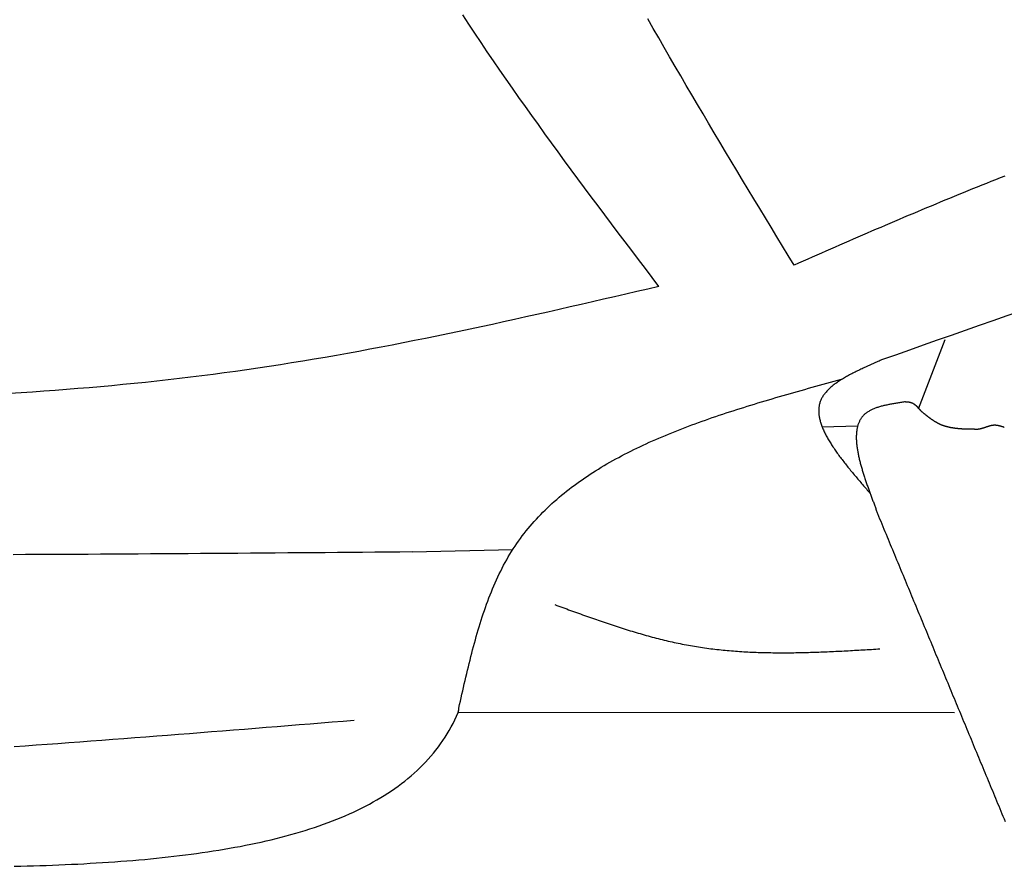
# Model space of a CAD drawing. Extents: x 715 to 7297, y -133 to 6110.
# Tile 21 of 93: x 2255 to 2666, y 3500 to 3853. Entities that reach past the tile are written whole.
import ezdxf

# ---------------------------------------------------------------- set-up
doc = ezdxf.new("R2010")
doc.units = 0
doc.layers.add('CAR', color=10, linetype='CONTINUOUS')

msp = doc.modelspace()

# ---------------------------------------------------------------- linework, layer by layer
at = {"layer": 'CAR'}
for p, q in [((2630.5287, 3690.746), (2641.5711, 3719.6535)), ((2605.0166, 3683.5171), (2590.2347, 3683.1009)), ((2418.9435, 3631.0788), (2461.0046, 3632.0504)), ((2645.5357, 3563.7281), (2438.0974, 3563.8871))]:
    msp.add_line(p, q, dxfattribs=at)
for points in [[(2522.01, 3741.86, 0), (2519.18, 3745.6, 0), (2516.34, 3749.34, 0), (2513.5, 3753.08, 0), (2510.67, 3756.82, 0), (2507.84, 3760.57, 0), (2505.01, 3764.31, 0), (2502.18, 3768.06, 0), (2499.36, 3771.81, 0), (2496.55, 3775.56, 0), (2493.74, 3779.31, 0), (2490.94, 3783.07, 0), (2488.15, 3786.83, 0), (2485.37, 3790.59, 0), (2482.59, 3794.36, 0), (2479.83, 3798.13, 0), (2477.08, 3801.9, 0), (2474.33, 3805.68, 0), (2471.6, 3809.46, 0), (2468.89, 3813.25, 0), (2466.18, 3817.05, 0), (2463.49, 3820.85, 0), (2460.82, 3824.65, 0), (2458.16, 3828.46, 0), (2455.51, 3832.28, 0), (2452.89, 3836.11, 0), (2450.28, 3839.94, 0), (2447.69, 3843.78, 0), (2445.12, 3847.63, 0), (2442.57, 3851.48, 0), (2440.04, 3855.34, 0)], [(2578.44, 3750.82, 0), (2576.05, 3754.76, 0), (2573.66, 3758.7, 0), (2571.26, 3762.64, 0), (2568.87, 3766.58, 0), (2566.48, 3770.53, 0), (2564.1, 3774.47, 0), (2561.71, 3778.41, 0), (2559.33, 3782.36, 0), (2556.95, 3786.31, 0), (2554.58, 3790.25, 0), (2552.2, 3794.2, 0), (2549.84, 3798.15, 0), (2547.47, 3802.1, 0), (2545.12, 3806.05, 0), (2542.76, 3810.01, 0), (2540.42, 3813.96, 0), (2538.08, 3817.92, 0), (2535.74, 3821.88, 0), (2533.41, 3825.84, 0), (2531.09, 3829.81, 0), (2528.78, 3833.77, 0), (2526.48, 3837.74, 0), (2524.18, 3841.71, 0), (2521.9, 3845.69, 0), (2519.62, 3849.66, 0), (2517.35, 3853.64, 0)], [(2666.54, 3787.95, 0), (2664.61, 3787.19, 0), (2662.67, 3786.43, 0), (2660.75, 3785.67, 0), (2658.82, 3784.9, 0), (2656.89, 3784.13, 0), (2654.96, 3783.36, 0), (2653.04, 3782.58, 0), (2651.11, 3781.8, 0), (2649.19, 3781.02, 0), (2647.26, 3780.23, 0), (2645.34, 3779.45, 0), (2643.42, 3778.66, 0), (2641.5, 3777.86, 0), (2639.58, 3777.07, 0), (2637.66, 3776.27, 0), (2635.75, 3775.47, 0), (2633.83, 3774.67, 0), (2631.91, 3773.87, 0), (2630, 3773.06, 0), (2628.08, 3772.26, 0), (2626.17, 3771.45, 0), (2624.25, 3770.64, 0), (2622.34, 3769.82, 0), (2620.43, 3769.01, 0), (2618.51, 3768.19, 0), (2616.6, 3767.38, 0), (2614.69, 3766.56, 0), (2612.78, 3765.74, 0), (2610.87, 3764.91, 0), (2608.96, 3764.09, 0), (2607.05, 3763.27, 0), (2605.14, 3762.44, 0), (2603.23, 3761.62, 0), (2601.33, 3760.79, 0), (2599.42, 3759.96, 0), (2597.51, 3759.13, 0), (2595.6, 3758.3, 0), (2593.7, 3757.47, 0), (2591.79, 3756.64, 0), (2589.88, 3755.81, 0), (2587.97, 3754.98, 0), (2586.07, 3754.15, 0), (2584.16, 3753.31, 0), (2582.26, 3752.48, 0), (2580.35, 3751.65, 0), (2578.44, 3750.82, 0)], [(2522.01, 3741.86, 0), (2517.38, 3740.78, 0), (2512.74, 3739.71, 0), (2508.1, 3738.63, 0), (2503.46, 3737.56, 0), (2498.82, 3736.49, 0), (2494.18, 3735.42, 0), (2489.54, 3734.36, 0), (2484.9, 3733.3, 0), (2480.26, 3732.24, 0), (2475.62, 3731.19, 0), (2470.98, 3730.15, 0), (2466.34, 3729.11, 0), (2461.69, 3728.08, 0), (2457.05, 3727.06, 0), (2452.4, 3726.04, 0), (2447.75, 3725.04, 0), (2443.11, 3724.04, 0), (2438.46, 3723.06, 0), (2433.8, 3722.08, 0), (2429.15, 3721.12, 0), (2424.5, 3720.17, 0), (2419.84, 3719.23, 0), (2415.18, 3718.3, 0), (2410.53, 3717.39, 0), (2405.86, 3716.49, 0), (2401.2, 3715.61, 0), (2396.54, 3714.74, 0), (2391.87, 3713.89, 0), (2387.2, 3713.06, 0), (2382.53, 3712.24, 0), (2377.86, 3711.44, 0), (2373.18, 3710.66, 0), (2368.5, 3709.9, 0), (2363.82, 3709.15, 0), (2359.14, 3708.43, 0), (2354.45, 3707.73, 0), (2349.76, 3707.05, 0), (2345.07, 3706.39, 0), (2340.38, 3705.75, 0), (2335.68, 3705.13, 0), (2330.98, 3704.53, 0), (2326.28, 3703.94, 0), (2321.58, 3703.38, 0), (2316.87, 3702.84, 0), (2312.16, 3702.31, 0), (2307.45, 3701.81, 0), (2302.74, 3701.32, 0), (2298.03, 3700.86, 0), (2293.31, 3700.41, 0), (2288.59, 3699.98, 0), (2283.87, 3699.56, 0), (2279.15, 3699.17, 0), (2274.42, 3698.79, 0), (2269.7, 3698.44, 0), (2264.97, 3698.1, 0), (2260.24, 3697.77, 0), (2255.51, 3697.47, 0), (2250.77, 3697.18, 0)], [(2615.02, 3711.17, 0), (2614.5, 3710.94, 0), (2613.99, 3710.71, 0), (2613.47, 3710.49, 0), (2612.96, 3710.26, 0), (2612.44, 3710.04, 0), (2611.93, 3709.81, 0), (2611.42, 3709.58, 0), (2610.91, 3709.35, 0), (2610.4, 3709.13, 0), (2609.89, 3708.9, 0), (2609.39, 3708.67, 0), (2608.88, 3708.44, 0), (2608.38, 3708.21, 0), (2607.88, 3707.98, 0), (2607.39, 3707.75, 0), (2606.89, 3707.52, 0), (2606.4, 3707.29, 0), (2605.91, 3707.06, 0), (2605.43, 3706.82, 0), (2604.95, 3706.59, 0), (2604.47, 3706.35, 0), (2604, 3706.12, 0), (2603.53, 3705.88, 0), (2603.06, 3705.64, 0), (2602.6, 3705.4, 0), (2602.14, 3705.16, 0), (2601.69, 3704.92, 0), (2601.24, 3704.68, 0), (2600.8, 3704.43, 0), (2600.36, 3704.19, 0), (2599.92, 3703.94, 0), (2599.5, 3703.69, 0), (2599.08, 3703.44, 0), (2598.66, 3703.19, 0), (2598.25, 3702.94, 0), (2597.85, 3702.68, 0), (2597.45, 3702.42, 0), (2597.06, 3702.17, 0), (2596.68, 3701.91, 0), (2596.3, 3701.65, 0), (2595.93, 3701.38, 0), (2595.57, 3701.12, 0), (2595.21, 3700.85, 0), (2594.87, 3700.58, 0), (2594.53, 3700.31, 0), (2594.19, 3700.04, 0), (2593.87, 3699.76, 0), (2593.56, 3699.48, 0), (2593.25, 3699.2, 0), (2592.95, 3698.92, 0), (2592.66, 3698.64, 0), (2592.38, 3698.35, 0), (2592.11, 3698.06, 0), (2591.85, 3697.77, 0), (2591.6, 3697.48, 0), (2591.36, 3697.18, 0), (2591.13, 3696.88, 0), (2590.91, 3696.58, 0), (2590.69, 3696.28, 0), (2590.49, 3695.97, 0), (2590.3, 3695.66, 0), (2590.12, 3695.35, 0), (2589.96, 3695.04, 0), (2589.8, 3694.72, 0), (2589.65, 3694.4, 0), (2589.52, 3694.07, 0), (2589.4, 3693.75, 0), (2589.28, 3693.42, 0), (2589.18, 3693.08, 0), (2589.09, 3692.75, 0), (2589.01, 3692.41, 0), (2588.95, 3692.07, 0), (2588.89, 3691.73, 0), (2588.84, 3691.38, 0), (2588.81, 3691.03, 0), (2588.78, 3690.68, 0), (2588.76, 3690.33, 0), (2588.76, 3689.97, 0), (2588.76, 3689.61, 0), (2588.77, 3689.25, 0), (2588.8, 3688.88, 0), (2588.83, 3688.52, 0), (2588.87, 3688.15, 0), (2588.92, 3687.78, 0), (2588.98, 3687.4, 0), (2589.05, 3687.03, 0), (2589.13, 3686.65, 0), (2589.22, 3686.27, 0), (2589.31, 3685.89, 0), (2589.42, 3685.5, 0), (2589.53, 3685.11, 0), (2589.65, 3684.72, 0), (2589.78, 3684.33, 0), (2589.92, 3683.94, 0), (2590.06, 3683.54, 0), (2590.22, 3683.15, 0), (2590.38, 3682.75, 0), (2590.55, 3682.34, 0), (2590.72, 3681.94, 0), (2590.91, 3681.54, 0), (2591.1, 3681.13, 0), (2591.29, 3680.72, 0), (2591.5, 3680.31, 0), (2591.71, 3679.9, 0), (2591.93, 3679.48, 0), (2592.15, 3679.07, 0), (2592.38, 3678.65, 0), (2592.62, 3678.23, 0), (2592.86, 3677.81, 0), (2593.11, 3677.39, 0), (2593.37, 3676.96, 0), (2593.63, 3676.54, 0), (2593.9, 3676.11, 0), (2594.17, 3675.68, 0), (2594.45, 3675.25, 0), (2594.73, 3674.82, 0), (2595.02, 3674.39, 0), (2595.31, 3673.95, 0), (2595.61, 3673.52, 0), (2595.92, 3673.08, 0), (2596.23, 3672.64, 0), (2596.54, 3672.21, 0), (2596.86, 3671.77, 0), (2597.18, 3671.32, 0), (2597.5, 3670.88, 0), (2597.84, 3670.44, 0), (2598.17, 3669.99, 0), (2598.51, 3669.55, 0), (2598.85, 3669.1, 0), (2599.2, 3668.66, 0), (2599.55, 3668.21, 0), (2599.9, 3667.76, 0), (2600.26, 3667.31, 0), (2600.62, 3666.86, 0), (2600.98, 3666.41, 0), (2601.34, 3665.95, 0), (2601.71, 3665.5, 0), (2602.08, 3665.05, 0), (2602.46, 3664.59, 0), (2602.83, 3664.14, 0), (2603.21, 3663.68, 0), (2603.59, 3663.23, 0), (2603.97, 3662.77, 0), (2604.36, 3662.31, 0), (2604.74, 3661.86, 0), (2605.13, 3661.4, 0), (2605.52, 3660.94, 0), (2605.91, 3660.48, 0), (2606.3, 3660.02, 0), (2606.7, 3659.56, 0), (2607.09, 3659.1, 0), (2607.49, 3658.64, 0), (2607.89, 3658.18, 0), (2608.28, 3657.72, 0), (2608.68, 3657.26, 0), (2609.08, 3656.8, 0), (2609.48, 3656.34, 0), (2609.88, 3655.88, 0), (2610.28, 3655.42, 0)], [(2438.38, 3565.75, 0), (2438.71, 3567.2, 0), (2439.03, 3568.64, 0), (2439.36, 3570.08, 0), (2439.68, 3571.52, 0), (2440.01, 3572.96, 0), (2440.34, 3574.39, 0), (2440.67, 3575.83, 0), (2441, 3577.26, 0), (2441.34, 3578.7, 0), (2441.67, 3580.13, 0), (2442.01, 3581.55, 0), (2442.36, 3582.98, 0), (2442.71, 3584.4, 0), (2443.06, 3585.82, 0), (2443.42, 3587.23, 0), (2443.78, 3588.64, 0), (2444.15, 3590.04, 0), (2444.52, 3591.44, 0), (2444.89, 3592.84, 0), (2445.28, 3594.23, 0), (2445.67, 3595.62, 0), (2446.07, 3597, 0), (2446.47, 3598.37, 0), (2446.88, 3599.74, 0), (2447.3, 3601.1, 0), (2447.72, 3602.45, 0), (2448.16, 3603.8, 0), (2448.6, 3605.14, 0), (2449.05, 3606.47, 0), (2449.51, 3607.8, 0), (2449.99, 3609.12, 0), (2450.47, 3610.43, 0), (2450.96, 3611.73, 0), (2451.46, 3613.02, 0), (2451.97, 3614.3, 0), (2452.49, 3615.57, 0), (2453.02, 3616.84, 0), (2453.57, 3618.09, 0), (2454.13, 3619.33, 0), (2454.7, 3620.57, 0), (2455.28, 3621.79, 0), (2455.88, 3623, 0), (2456.48, 3624.2, 0), (2457.11, 3625.39, 0), (2457.74, 3626.57, 0), (2458.39, 3627.73, 0), (2459.06, 3628.88, 0), (2459.74, 3630.02, 0), (2460.43, 3631.15, 0), (2461.14, 3632.26, 0), (2461.87, 3633.37, 0), (2462.61, 3634.46, 0), (2463.36, 3635.53, 0), (2464.13, 3636.6, 0), (2464.91, 3637.65, 0), (2465.71, 3638.69, 0), (2466.52, 3639.72, 0), (2467.35, 3640.74, 0), (2468.18, 3641.74, 0), (2469.04, 3642.73, 0), (2469.9, 3643.72, 0), (2470.78, 3644.69, 0), (2471.67, 3645.65, 0), (2472.58, 3646.6, 0), (2473.5, 3647.53, 0), (2474.43, 3648.46, 0), (2475.37, 3649.38, 0), (2476.33, 3650.28, 0), (2477.3, 3651.18, 0), (2478.28, 3652.06, 0), (2479.28, 3652.93, 0), (2480.28, 3653.8, 0), (2481.3, 3654.65, 0), (2482.33, 3655.49, 0), (2483.37, 3656.33, 0), (2484.42, 3657.15, 0), (2485.48, 3657.97, 0), (2486.56, 3658.77, 0), (2487.64, 3659.57, 0), (2488.74, 3660.35, 0), (2489.85, 3661.13, 0), (2490.97, 3661.9, 0), (2492.1, 3662.66, 0), (2493.23, 3663.41, 0), (2494.38, 3664.15, 0), (2495.54, 3664.89, 0), (2496.71, 3665.61, 0), (2497.89, 3666.33, 0), (2499.08, 3667.04, 0), (2500.28, 3667.74, 0), (2501.49, 3668.43, 0), (2502.7, 3669.11, 0), (2503.93, 3669.79, 0), (2505.17, 3670.46, 0), (2506.41, 3671.12, 0), (2507.66, 3671.78, 0), (2508.92, 3672.42, 0), (2510.19, 3673.06, 0), (2511.47, 3673.7, 0), (2512.76, 3674.32, 0), (2514.05, 3674.94, 0), (2515.36, 3675.55, 0), (2516.67, 3676.16, 0), (2517.98, 3676.76, 0), (2519.31, 3677.35, 0), (2520.64, 3677.94, 0), (2521.98, 3678.52, 0), (2523.33, 3679.09, 0), (2524.68, 3679.66, 0), (2526.04, 3680.22, 0), (2527.41, 3680.78, 0), (2528.78, 3681.33, 0), (2530.16, 3681.88, 0), (2531.55, 3682.42, 0), (2532.94, 3682.95, 0), (2534.34, 3683.48, 0), (2535.75, 3684.01, 0), (2537.16, 3684.53, 0), (2538.57, 3685.05, 0), (2540, 3685.56, 0), (2541.42, 3686.06, 0), (2542.86, 3686.57, 0), (2544.29, 3687.06, 0), (2545.73, 3687.56, 0), (2547.18, 3688.05, 0), (2548.63, 3688.53, 0), (2550.09, 3689.02, 0), (2551.55, 3689.5, 0), (2553.01, 3689.97, 0), (2554.48, 3690.44, 0), (2555.95, 3690.91, 0), (2557.43, 3691.37, 0), (2558.91, 3691.84, 0), (2560.39, 3692.29, 0), (2561.88, 3692.75, 0), (2563.37, 3693.2, 0), (2564.87, 3693.65, 0), (2566.36, 3694.1, 0), (2567.86, 3694.55, 0), (2569.36, 3694.99, 0), (2570.87, 3695.43, 0), (2572.38, 3695.87, 0), (2573.88, 3696.31, 0), (2575.4, 3696.74, 0), (2576.91, 3697.17, 0), (2578.43, 3697.61, 0), (2579.94, 3698.04, 0), (2581.46, 3698.46, 0), (2582.98, 3698.89, 0), (2584.5, 3699.32, 0), (2586.03, 3699.74, 0), (2587.55, 3700.17, 0), (2589.08, 3700.59, 0), (2590.6, 3701.01, 0), (2592.13, 3701.44, 0), (2593.66, 3701.86, 0), (2595.18, 3702.28, 0), (2596.71, 3702.7, 0), (2598.24, 3703.12, 0)], [(2624.65, 3693.62, 0), (2624.23, 3693.55, 0), (2623.81, 3693.49, 0), (2623.38, 3693.42, 0), (2622.96, 3693.36, 0), (2622.54, 3693.29, 0), (2622.12, 3693.23, 0), (2621.7, 3693.16, 0), (2621.28, 3693.09, 0), (2620.87, 3693.03, 0), (2620.45, 3692.96, 0), (2620.04, 3692.89, 0), (2619.63, 3692.81, 0), (2619.22, 3692.74, 0), (2618.81, 3692.66, 0), (2618.41, 3692.59, 0), (2618, 3692.51, 0), (2617.61, 3692.43, 0), (2617.21, 3692.34, 0), (2616.82, 3692.26, 0), (2616.43, 3692.17, 0), (2616.04, 3692.08, 0), (2615.66, 3691.98, 0), (2615.28, 3691.89, 0), (2614.91, 3691.79, 0), (2614.54, 3691.68, 0), (2614.18, 3691.58, 0), (2613.81, 3691.47, 0), (2613.46, 3691.36, 0), (2613.11, 3691.24, 0), (2612.76, 3691.12, 0), (2612.42, 3691, 0), (2612.09, 3690.87, 0), (2611.76, 3690.74, 0), (2611.44, 3690.6, 0), (2611.12, 3690.46, 0), (2610.81, 3690.32, 0), (2610.51, 3690.17, 0), (2610.21, 3690.01, 0), (2609.92, 3689.85, 0), (2609.64, 3689.69, 0), (2609.36, 3689.52, 0), (2609.09, 3689.34, 0), (2608.83, 3689.16, 0), (2608.58, 3688.98, 0), (2608.33, 3688.78, 0), (2608.09, 3688.59, 0), (2607.86, 3688.38, 0), (2607.64, 3688.17, 0), (2607.43, 3687.96, 0), (2607.22, 3687.74, 0), (2607.03, 3687.51, 0), (2606.84, 3687.28, 0), (2606.66, 3687.04, 0), (2606.49, 3686.79, 0), (2606.32, 3686.54, 0), (2606.16, 3686.29, 0), (2606.01, 3686.03, 0), (2605.87, 3685.76, 0), (2605.74, 3685.49, 0), (2605.61, 3685.21, 0), (2605.49, 3684.93, 0), (2605.38, 3684.65, 0), (2605.27, 3684.36, 0), (2605.18, 3684.06, 0), (2605.08, 3683.76, 0), (2605, 3683.45, 0), (2604.92, 3683.14, 0), (2604.85, 3682.83, 0), (2604.78, 3682.51, 0), (2604.73, 3682.19, 0), (2604.67, 3681.86, 0), (2604.63, 3681.53, 0), (2604.59, 3681.2, 0), (2604.55, 3680.86, 0), (2604.52, 3680.52, 0), (2604.5, 3680.17, 0), (2604.49, 3679.82, 0), (2604.47, 3679.47, 0), (2604.47, 3679.11, 0), (2604.47, 3678.75, 0), (2604.47, 3678.39, 0), (2604.48, 3678.02, 0), (2604.5, 3677.65, 0), (2604.52, 3677.28, 0), (2604.54, 3676.9, 0), (2604.57, 3676.52, 0), (2604.61, 3676.14, 0), (2604.65, 3675.76, 0), (2604.69, 3675.37, 0), (2604.74, 3674.98, 0), (2604.79, 3674.59, 0), (2604.85, 3674.2, 0), (2604.91, 3673.8, 0), (2604.98, 3673.4, 0), (2605.05, 3673, 0), (2605.12, 3672.6, 0), (2605.2, 3672.19, 0), (2605.28, 3671.79, 0), (2605.36, 3671.38, 0), (2605.45, 3670.97, 0), (2605.54, 3670.56, 0), (2605.64, 3670.15, 0), (2605.73, 3669.73, 0), (2605.83, 3669.32, 0), (2605.94, 3668.9, 0), (2606.04, 3668.48, 0), (2606.15, 3668.06, 0), (2606.27, 3667.64, 0), (2606.38, 3667.22, 0), (2606.5, 3666.8, 0), (2606.62, 3666.38, 0), (2606.74, 3665.96, 0), (2606.86, 3665.53, 0), (2606.99, 3665.11, 0), (2607.12, 3664.68, 0), (2607.25, 3664.26, 0), (2607.38, 3663.84, 0), (2607.52, 3663.41, 0), (2607.65, 3662.99, 0), (2607.79, 3662.56, 0), (2607.93, 3662.14, 0), (2608.07, 3661.71, 0), (2608.21, 3661.29, 0), (2608.35, 3660.86, 0), (2608.5, 3660.44, 0), (2608.64, 3660.02, 0), (2608.79, 3659.6, 0), (2608.93, 3659.18, 0), (2609.08, 3658.76, 0), (2609.23, 3658.34, 0), (2609.38, 3657.92, 0), (2609.52, 3657.5, 0), (2609.67, 3657.09, 0), (2609.82, 3656.67, 0), (2609.97, 3656.26, 0), (2610.12, 3655.85, 0), (2610.27, 3655.44, 0), (2610.42, 3655.03, 0), (2610.57, 3654.62, 0), (2610.72, 3654.22, 0), (2610.86, 3653.81, 0), (2611.01, 3653.41, 0), (2611.16, 3653.01, 0), (2611.3, 3652.61, 0), (2611.45, 3652.22, 0), (2611.59, 3651.83, 0), (2611.74, 3651.44, 0), (2611.88, 3651.05, 0), (2612.02, 3650.66, 0), (2612.16, 3650.28, 0), (2612.3, 3649.9, 0), (2612.43, 3649.52, 0), (2612.57, 3649.15, 0), (2612.7, 3648.78, 0), (2612.83, 3648.41, 0), (2612.96, 3648.05, 0), (2613.09, 3647.68, 0), (2613.21, 3647.33, 0), (2613.34, 3646.97, 0)], [(2631.63, 3689.72, 0), (2631.6, 3689.77, 0), (2631.56, 3689.81, 0), (2631.52, 3689.85, 0), (2631.49, 3689.89, 0), (2631.45, 3689.93, 0), (2631.42, 3689.98, 0), (2631.38, 3690.02, 0), (2631.34, 3690.06, 0), (2631.31, 3690.1, 0), (2631.27, 3690.14, 0), (2631.24, 3690.19, 0), (2631.2, 3690.23, 0), (2631.16, 3690.27, 0), (2631.13, 3690.31, 0), (2631.09, 3690.35, 0), (2631.06, 3690.4, 0), (2631.02, 3690.44, 0), (2630.98, 3690.48, 0), (2630.95, 3690.52, 0), (2630.91, 3690.56, 0), (2630.87, 3690.6, 0), (2630.84, 3690.64, 0), (2630.8, 3690.68, 0), (2630.76, 3690.73, 0), (2630.73, 3690.77, 0), (2630.69, 3690.81, 0), (2630.65, 3690.85, 0), (2630.62, 3690.89, 0), (2630.58, 3690.93, 0), (2630.54, 3690.97, 0), (2630.51, 3691.01, 0), (2630.47, 3691.05, 0), (2630.43, 3691.09, 0), (2630.4, 3691.13, 0), (2630.36, 3691.17, 0), (2630.32, 3691.21, 0), (2630.28, 3691.25, 0), (2630.25, 3691.28, 0), (2630.21, 3691.32, 0), (2630.17, 3691.36, 0), (2630.13, 3691.4, 0), (2630.1, 3691.44, 0), (2630.06, 3691.48, 0), (2630.02, 3691.51, 0), (2629.98, 3691.55, 0), (2629.94, 3691.59, 0), (2629.91, 3691.63, 0), (2629.87, 3691.66, 0), (2629.83, 3691.7, 0), (2629.79, 3691.73, 0), (2629.75, 3691.77, 0), (2629.71, 3691.81, 0), (2629.67, 3691.84, 0), (2629.64, 3691.88, 0), (2629.6, 3691.91, 0), (2629.56, 3691.95, 0), (2629.52, 3691.98, 0), (2629.48, 3692.02, 0), (2629.44, 3692.05, 0), (2629.4, 3692.08, 0), (2629.36, 3692.12, 0), (2629.32, 3692.15, 0), (2629.28, 3692.18, 0), (2629.24, 3692.22, 0), (2629.2, 3692.25, 0), (2629.16, 3692.28, 0), (2629.12, 3692.31, 0), (2629.08, 3692.34, 0), (2629.03, 3692.37, 0), (2628.99, 3692.41, 0), (2628.95, 3692.44, 0), (2628.91, 3692.47, 0), (2628.87, 3692.5, 0), (2628.83, 3692.52, 0), (2628.79, 3692.55, 0), (2628.74, 3692.58, 0), (2628.7, 3692.61, 0), (2628.66, 3692.64, 0), (2628.62, 3692.67, 0), (2628.57, 3692.69, 0), (2628.53, 3692.72, 0), (2628.49, 3692.75, 0), (2628.44, 3692.77, 0), (2628.4, 3692.8, 0), (2628.36, 3692.82, 0), (2628.31, 3692.85, 0), (2628.27, 3692.87, 0), (2628.23, 3692.89, 0), (2628.18, 3692.92, 0), (2628.14, 3692.94, 0), (2628.09, 3692.96, 0), (2628.05, 3692.99, 0), (2628, 3693.01, 0), (2627.96, 3693.03, 0), (2627.91, 3693.05, 0), (2627.86, 3693.07, 0), (2627.82, 3693.09, 0), (2627.77, 3693.11, 0), (2627.73, 3693.13, 0), (2627.68, 3693.15, 0), (2627.63, 3693.16, 0), (2627.59, 3693.18, 0), (2627.54, 3693.2, 0), (2627.49, 3693.22, 0), (2627.44, 3693.23, 0), (2627.4, 3693.25, 0), (2627.35, 3693.26, 0), (2627.3, 3693.28, 0), (2627.25, 3693.29, 0), (2627.2, 3693.31, 0), (2627.15, 3693.32, 0), (2627.1, 3693.33, 0), (2627.05, 3693.34, 0), (2627.01, 3693.36, 0), (2626.96, 3693.37, 0), (2626.91, 3693.38, 0), (2626.86, 3693.39, 0), (2626.81, 3693.4, 0), (2626.76, 3693.41, 0), (2626.7, 3693.42, 0), (2626.65, 3693.43, 0), (2626.6, 3693.44, 0), (2626.55, 3693.45, 0), (2626.5, 3693.46, 0), (2626.45, 3693.46, 0), (2626.4, 3693.47, 0), (2626.35, 3693.48, 0), (2626.3, 3693.49, 0), (2626.24, 3693.49, 0), (2626.19, 3693.5, 0), (2626.14, 3693.51, 0), (2626.09, 3693.51, 0), (2626.03, 3693.52, 0), (2625.98, 3693.52, 0), (2625.93, 3693.53, 0), (2625.88, 3693.53, 0), (2625.82, 3693.54, 0), (2625.77, 3693.54, 0), (2625.72, 3693.55, 0), (2625.67, 3693.55, 0), (2625.61, 3693.56, 0), (2625.56, 3693.56, 0), (2625.51, 3693.57, 0), (2625.45, 3693.57, 0), (2625.4, 3693.57, 0), (2625.35, 3693.58, 0), (2625.29, 3693.58, 0), (2625.24, 3693.58, 0), (2625.19, 3693.59, 0), (2625.13, 3693.59, 0), (2625.08, 3693.59, 0), (2625.03, 3693.6, 0), (2624.97, 3693.6, 0), (2624.92, 3693.6, 0), (2624.87, 3693.6, 0), (2624.81, 3693.61, 0), (2624.76, 3693.61, 0), (2624.71, 3693.61, 0), (2624.65, 3693.62, 0)], [(2654.16, 3682.18, 0), (2654, 3682.18, 0), (2653.84, 3682.19, 0), (2653.68, 3682.19, 0), (2653.52, 3682.19, 0), (2653.36, 3682.19, 0), (2653.21, 3682.19, 0), (2653.05, 3682.19, 0), (2652.89, 3682.2, 0), (2652.73, 3682.2, 0), (2652.57, 3682.2, 0), (2652.41, 3682.2, 0), (2652.25, 3682.21, 0), (2652.09, 3682.21, 0), (2651.93, 3682.21, 0), (2651.77, 3682.21, 0), (2651.61, 3682.22, 0), (2651.45, 3682.22, 0), (2651.29, 3682.22, 0), (2651.13, 3682.23, 0), (2650.98, 3682.23, 0), (2650.82, 3682.23, 0), (2650.66, 3682.24, 0), (2650.5, 3682.24, 0), (2650.34, 3682.25, 0), (2650.18, 3682.25, 0), (2650.02, 3682.26, 0), (2649.87, 3682.27, 0), (2649.71, 3682.27, 0), (2649.55, 3682.28, 0), (2649.39, 3682.29, 0), (2649.24, 3682.29, 0), (2649.08, 3682.3, 0), (2648.92, 3682.31, 0), (2648.77, 3682.32, 0), (2648.61, 3682.33, 0), (2648.45, 3682.34, 0), (2648.3, 3682.35, 0), (2648.14, 3682.36, 0), (2647.98, 3682.37, 0), (2647.83, 3682.38, 0), (2647.67, 3682.39, 0), (2647.52, 3682.41, 0), (2647.36, 3682.42, 0), (2647.21, 3682.43, 0), (2647.05, 3682.45, 0), (2646.9, 3682.46, 0), (2646.74, 3682.48, 0), (2646.59, 3682.49, 0), (2646.43, 3682.51, 0), (2646.28, 3682.53, 0), (2646.13, 3682.54, 0), (2645.97, 3682.56, 0), (2645.82, 3682.58, 0), (2645.67, 3682.6, 0), (2645.52, 3682.62, 0), (2645.37, 3682.64, 0), (2645.21, 3682.67, 0), (2645.06, 3682.69, 0), (2644.91, 3682.71, 0), (2644.76, 3682.74, 0), (2644.61, 3682.76, 0), (2644.46, 3682.79, 0), (2644.31, 3682.81, 0), (2644.16, 3682.84, 0), (2644.01, 3682.87, 0), (2643.86, 3682.9, 0), (2643.71, 3682.93, 0), (2643.57, 3682.96, 0), (2643.42, 3682.99, 0), (2643.27, 3683.02, 0), (2643.12, 3683.06, 0), (2642.98, 3683.09, 0), (2642.83, 3683.13, 0), (2642.68, 3683.16, 0), (2642.54, 3683.2, 0), (2642.39, 3683.24, 0), (2642.25, 3683.28, 0), (2642.1, 3683.32, 0), (2641.96, 3683.36, 0), (2641.81, 3683.4, 0), (2641.67, 3683.44, 0), (2641.53, 3683.49, 0), (2641.39, 3683.53, 0), (2641.24, 3683.58, 0), (2641.1, 3683.63, 0), (2640.96, 3683.68, 0), (2640.82, 3683.73, 0), (2640.68, 3683.78, 0), (2640.54, 3683.83, 0), (2640.4, 3683.88, 0), (2640.26, 3683.94, 0), (2640.12, 3683.99, 0), (2639.98, 3684.05, 0), (2639.85, 3684.11, 0), (2639.71, 3684.16, 0), (2639.57, 3684.23, 0), (2639.44, 3684.29, 0), (2639.3, 3684.35, 0), (2639.17, 3684.41, 0), (2639.03, 3684.48, 0), (2638.9, 3684.54, 0), (2638.76, 3684.61, 0), (2638.63, 3684.68, 0), (2638.5, 3684.75, 0), (2638.36, 3684.82, 0), (2638.23, 3684.89, 0), (2638.1, 3684.97, 0), (2637.97, 3685.04, 0), (2637.84, 3685.11, 0), (2637.71, 3685.19, 0), (2637.58, 3685.27, 0), (2637.45, 3685.35, 0), (2637.32, 3685.42, 0), (2637.19, 3685.5, 0), (2637.06, 3685.59, 0), (2636.93, 3685.67, 0), (2636.8, 3685.75, 0), (2636.68, 3685.83, 0), (2636.55, 3685.92, 0), (2636.42, 3686, 0), (2636.3, 3686.09, 0), (2636.17, 3686.17, 0), (2636.04, 3686.26, 0), (2635.92, 3686.35, 0), (2635.79, 3686.44, 0), (2635.67, 3686.53, 0), (2635.54, 3686.62, 0), (2635.42, 3686.71, 0), (2635.29, 3686.8, 0), (2635.17, 3686.89, 0), (2635.04, 3686.98, 0), (2634.92, 3687.08, 0), (2634.8, 3687.17, 0), (2634.67, 3687.26, 0), (2634.55, 3687.36, 0), (2634.43, 3687.45, 0), (2634.3, 3687.55, 0), (2634.18, 3687.64, 0), (2634.06, 3687.74, 0), (2633.94, 3687.84, 0), (2633.81, 3687.93, 0), (2633.69, 3688.03, 0), (2633.57, 3688.13, 0), (2633.45, 3688.23, 0), (2633.33, 3688.33, 0), (2633.21, 3688.42, 0), (2633.08, 3688.52, 0), (2632.96, 3688.62, 0), (2632.84, 3688.72, 0), (2632.72, 3688.82, 0), (2632.6, 3688.92, 0), (2632.48, 3689.02, 0), (2632.36, 3689.12, 0), (2632.24, 3689.22, 0), (2632.12, 3689.32, 0), (2631.99, 3689.42, 0), (2631.87, 3689.52, 0), (2631.75, 3689.62, 0), (2631.63, 3689.72, 0)], [(2666.32, 3682.98, 0), (2666.25, 3683, 0), (2666.17, 3683.03, 0), (2666.09, 3683.06, 0), (2666.02, 3683.08, 0), (2665.94, 3683.11, 0), (2665.86, 3683.13, 0), (2665.79, 3683.16, 0), (2665.71, 3683.18, 0), (2665.63, 3683.2, 0), (2665.56, 3683.23, 0), (2665.48, 3683.25, 0), (2665.4, 3683.28, 0), (2665.33, 3683.3, 0), (2665.25, 3683.32, 0), (2665.17, 3683.35, 0), (2665.1, 3683.37, 0), (2665.02, 3683.39, 0), (2664.94, 3683.42, 0), (2664.87, 3683.44, 0), (2664.79, 3683.46, 0), (2664.71, 3683.48, 0), (2664.64, 3683.5, 0), (2664.56, 3683.52, 0), (2664.48, 3683.54, 0), (2664.41, 3683.56, 0), (2664.33, 3683.58, 0), (2664.25, 3683.6, 0), (2664.18, 3683.62, 0), (2664.1, 3683.64, 0), (2664.02, 3683.66, 0), (2663.95, 3683.67, 0), (2663.87, 3683.69, 0), (2663.79, 3683.71, 0), (2663.72, 3683.72, 0), (2663.64, 3683.74, 0), (2663.56, 3683.75, 0), (2663.49, 3683.76, 0), (2663.41, 3683.78, 0), (2663.33, 3683.79, 0), (2663.26, 3683.8, 0), (2663.18, 3683.81, 0), (2663.11, 3683.82, 0), (2663.03, 3683.83, 0), (2662.95, 3683.84, 0), (2662.88, 3683.84, 0), (2662.8, 3683.85, 0), (2662.72, 3683.86, 0), (2662.65, 3683.86, 0), (2662.57, 3683.87, 0), (2662.49, 3683.87, 0), (2662.42, 3683.87, 0), (2662.34, 3683.87, 0), (2662.26, 3683.88, 0), (2662.19, 3683.87, 0), (2662.11, 3683.87, 0), (2662.04, 3683.87, 0), (2661.96, 3683.87, 0), (2661.88, 3683.86, 0), (2661.81, 3683.86, 0), (2661.73, 3683.85, 0), (2661.65, 3683.85, 0), (2661.58, 3683.84, 0), (2661.5, 3683.83, 0), (2661.43, 3683.82, 0), (2661.35, 3683.81, 0), (2661.27, 3683.8, 0), (2661.2, 3683.79, 0), (2661.12, 3683.77, 0), (2661.05, 3683.76, 0), (2660.97, 3683.74, 0), (2660.89, 3683.73, 0), (2660.82, 3683.71, 0), (2660.74, 3683.7, 0), (2660.67, 3683.68, 0), (2660.59, 3683.66, 0), (2660.51, 3683.64, 0), (2660.44, 3683.62, 0), (2660.36, 3683.61, 0), (2660.29, 3683.59, 0), (2660.21, 3683.56, 0), (2660.13, 3683.54, 0), (2660.06, 3683.52, 0), (2659.98, 3683.5, 0), (2659.91, 3683.48, 0), (2659.83, 3683.45, 0), (2659.75, 3683.43, 0), (2659.68, 3683.41, 0), (2659.6, 3683.38, 0), (2659.53, 3683.36, 0), (2659.45, 3683.34, 0), (2659.37, 3683.31, 0), (2659.3, 3683.29, 0), (2659.22, 3683.26, 0), (2659.15, 3683.24, 0), (2659.07, 3683.21, 0), (2658.99, 3683.18, 0), (2658.92, 3683.16, 0), (2658.84, 3683.13, 0), (2658.77, 3683.11, 0), (2658.69, 3683.08, 0), (2658.61, 3683.05, 0), (2658.54, 3683.03, 0), (2658.46, 3683, 0), (2658.38, 3682.97, 0), (2658.31, 3682.95, 0), (2658.23, 3682.92, 0), (2658.16, 3682.9, 0), (2658.08, 3682.87, 0), (2658, 3682.84, 0), (2657.93, 3682.82, 0), (2657.85, 3682.79, 0), (2657.78, 3682.77, 0), (2657.7, 3682.74, 0), (2657.62, 3682.72, 0), (2657.55, 3682.69, 0), (2657.47, 3682.67, 0), (2657.39, 3682.64, 0), (2657.32, 3682.62, 0), (2657.24, 3682.6, 0), (2657.17, 3682.57, 0), (2657.09, 3682.55, 0), (2657.01, 3682.53, 0), (2656.94, 3682.51, 0), (2656.86, 3682.48, 0), (2656.78, 3682.46, 0), (2656.71, 3682.44, 0), (2656.63, 3682.42, 0), (2656.55, 3682.4, 0), (2656.48, 3682.38, 0), (2656.4, 3682.37, 0), (2656.32, 3682.35, 0), (2656.25, 3682.33, 0), (2656.17, 3682.31, 0), (2656.09, 3682.3, 0), (2656.02, 3682.28, 0), (2655.94, 3682.27, 0), (2655.86, 3682.26, 0), (2655.79, 3682.24, 0), (2655.71, 3682.23, 0), (2655.63, 3682.22, 0), (2655.56, 3682.21, 0), (2655.48, 3682.2, 0), (2655.4, 3682.19, 0), (2655.32, 3682.18, 0), (2655.25, 3682.17, 0), (2655.17, 3682.17, 0), (2655.09, 3682.16, 0), (2655.02, 3682.16, 0), (2654.94, 3682.16, 0), (2654.86, 3682.15, 0), (2654.78, 3682.15, 0), (2654.71, 3682.15, 0), (2654.63, 3682.15, 0), (2654.55, 3682.16, 0), (2654.47, 3682.16, 0), (2654.4, 3682.16, 0), (2654.32, 3682.17, 0), (2654.24, 3682.18, 0), (2654.16, 3682.18, 0)], [(2613.34, 3646.97, 0), (2613.78, 3645.9, 0), (2614.23, 3644.83, 0), (2614.67, 3643.76, 0), (2615.11, 3642.69, 0), (2615.56, 3641.61, 0), (2616, 3640.54, 0), (2616.45, 3639.47, 0), (2616.89, 3638.4, 0), (2617.34, 3637.33, 0), (2617.78, 3636.26, 0), (2618.22, 3635.19, 0), (2618.67, 3634.12, 0), (2619.11, 3633.04, 0), (2619.56, 3631.97, 0), (2620, 3630.9, 0), (2620.45, 3629.83, 0), (2620.89, 3628.76, 0), (2621.33, 3627.69, 0), (2621.78, 3626.62, 0), (2622.22, 3625.55, 0), (2622.67, 3624.47, 0), (2623.11, 3623.4, 0), (2623.56, 3622.33, 0), (2624, 3621.26, 0), (2624.44, 3620.19, 0), (2624.89, 3619.12, 0), (2625.33, 3618.05, 0), (2625.78, 3616.97, 0), (2626.22, 3615.9, 0), (2626.67, 3614.83, 0), (2627.11, 3613.76, 0), (2627.55, 3612.69, 0), (2628, 3611.62, 0), (2628.44, 3610.55, 0), (2628.89, 3609.48, 0), (2629.33, 3608.4, 0), (2629.78, 3607.33, 0), (2630.22, 3606.26, 0), (2630.66, 3605.19, 0), (2631.11, 3604.12, 0), (2631.55, 3603.05, 0), (2632, 3601.98, 0), (2632.44, 3600.91, 0), (2632.89, 3599.83, 0), (2633.33, 3598.76, 0), (2633.77, 3597.69, 0), (2634.22, 3596.62, 0), (2634.66, 3595.55, 0), (2635.11, 3594.48, 0), (2635.55, 3593.41, 0), (2636, 3592.33, 0), (2636.44, 3591.26, 0), (2636.88, 3590.19, 0), (2637.33, 3589.12, 0), (2637.77, 3588.05, 0), (2638.22, 3586.98, 0), (2638.66, 3585.91, 0), (2639.11, 3584.84, 0), (2639.55, 3583.76, 0), (2639.99, 3582.69, 0), (2640.44, 3581.62, 0), (2640.88, 3580.55, 0), (2641.33, 3579.48, 0), (2641.77, 3578.41, 0), (2642.22, 3577.34, 0), (2642.66, 3576.27, 0), (2643.1, 3575.19, 0), (2643.55, 3574.12, 0), (2643.99, 3573.05, 0), (2644.44, 3571.98, 0), (2644.88, 3570.91, 0), (2645.33, 3569.84, 0), (2645.77, 3568.77, 0), (2646.21, 3567.7, 0), (2646.66, 3566.62, 0), (2647.1, 3565.55, 0), (2647.55, 3564.48, 0), (2647.99, 3563.41, 0), (2648.44, 3562.34, 0), (2648.88, 3561.27, 0), (2649.32, 3560.2, 0), (2649.77, 3559.12, 0), (2650.21, 3558.05, 0), (2650.66, 3556.98, 0), (2651.1, 3555.91, 0), (2651.55, 3554.84, 0), (2651.99, 3553.77, 0), (2652.43, 3552.7, 0), (2652.88, 3551.63, 0), (2653.32, 3550.55, 0), (2653.77, 3549.48, 0), (2654.21, 3548.41, 0), (2654.66, 3547.34, 0), (2655.1, 3546.27, 0), (2655.54, 3545.2, 0), (2655.99, 3544.13, 0), (2656.43, 3543.06, 0), (2656.88, 3541.98, 0), (2657.32, 3540.91, 0), (2657.77, 3539.84, 0), (2658.21, 3538.77, 0), (2658.65, 3537.7, 0), (2659.1, 3536.63, 0), (2659.54, 3535.56, 0), (2659.99, 3534.48, 0), (2660.43, 3533.41, 0), (2660.88, 3532.34, 0), (2661.32, 3531.27, 0), (2661.76, 3530.2, 0), (2662.21, 3529.13, 0), (2662.65, 3528.06, 0), (2663.1, 3526.99, 0), (2663.54, 3525.91, 0), (2663.99, 3524.84, 0), (2664.43, 3523.77, 0), (2664.87, 3522.7, 0), (2665.32, 3521.63, 0), (2665.76, 3520.56, 0), (2666.21, 3519.49, 0), (2666.65, 3518.42, 0)], [(2252.14, 3629.95, 0), (2257.36, 3629.97, 0), (2262.59, 3630, 0), (2267.81, 3630.02, 0), (2273.03, 3630.05, 0), (2278.26, 3630.08, 0), (2283.48, 3630.1, 0), (2288.7, 3630.13, 0), (2293.91, 3630.16, 0), (2299.13, 3630.19, 0), (2304.35, 3630.23, 0), (2309.56, 3630.26, 0), (2314.78, 3630.29, 0), (2319.99, 3630.33, 0), (2325.2, 3630.36, 0), (2330.42, 3630.4, 0), (2335.63, 3630.43, 0), (2340.84, 3630.47, 0), (2346.05, 3630.51, 0), (2351.26, 3630.55, 0), (2356.47, 3630.59, 0), (2361.67, 3630.63, 0), (2366.88, 3630.67, 0), (2372.09, 3630.71, 0), (2377.3, 3630.75, 0), (2382.5, 3630.79, 0), (2387.71, 3630.83, 0), (2392.92, 3630.87, 0), (2398.12, 3630.91, 0), (2403.33, 3630.95, 0), (2408.53, 3631, 0), (2413.74, 3631.04, 0), (2418.94, 3631.08, 0)], [(2478.49, 3608.97, 0), (2479.32, 3608.66, 0), (2480.14, 3608.36, 0), (2480.97, 3608.06, 0), (2481.79, 3607.76, 0), (2482.62, 3607.45, 0), (2483.44, 3607.15, 0), (2484.27, 3606.85, 0), (2485.09, 3606.55, 0), (2485.92, 3606.25, 0), (2486.75, 3605.95, 0), (2487.57, 3605.65, 0), (2488.4, 3605.35, 0), (2489.22, 3605.06, 0), (2490.05, 3604.76, 0), (2490.88, 3604.46, 0), (2491.7, 3604.17, 0), (2492.53, 3603.88, 0), (2493.36, 3603.58, 0), (2494.18, 3603.29, 0), (2495.01, 3603, 0), (2495.84, 3602.71, 0), (2496.66, 3602.43, 0), (2497.49, 3602.14, 0), (2498.32, 3601.86, 0), (2499.15, 3601.57, 0), (2499.98, 3601.29, 0), (2500.81, 3601.01, 0), (2501.63, 3600.73, 0), (2502.46, 3600.46, 0), (2503.29, 3600.18, 0), (2504.12, 3599.91, 0), (2504.95, 3599.64, 0), (2505.78, 3599.37, 0), (2506.62, 3599.11, 0), (2507.45, 3598.85, 0), (2508.28, 3598.58, 0), (2509.11, 3598.33, 0), (2509.94, 3598.07, 0), (2510.78, 3597.82, 0), (2511.61, 3597.56, 0), (2512.44, 3597.32, 0), (2513.28, 3597.07, 0), (2514.11, 3596.83, 0), (2514.95, 3596.59, 0), (2515.78, 3596.35, 0), (2516.62, 3596.11, 0), (2517.45, 3595.88, 0), (2518.29, 3595.65, 0), (2519.13, 3595.43, 0), (2519.97, 3595.21, 0), (2520.8, 3594.99, 0), (2521.64, 3594.77, 0), (2522.48, 3594.56, 0), (2523.32, 3594.35, 0), (2524.16, 3594.15, 0), (2525, 3593.95, 0), (2525.84, 3593.75, 0), (2526.69, 3593.56, 0), (2527.53, 3593.37, 0), (2528.37, 3593.18, 0), (2529.22, 3593, 0), (2530.06, 3592.82, 0), (2530.91, 3592.65, 0), (2531.75, 3592.48, 0), (2532.6, 3592.31, 0), (2533.45, 3592.15, 0), (2534.3, 3591.99, 0), (2535.14, 3591.84, 0), (2535.99, 3591.69, 0), (2536.84, 3591.55, 0), (2537.69, 3591.41, 0), (2538.55, 3591.27, 0), (2539.4, 3591.14, 0), (2540.25, 3591.02, 0), (2541.1, 3590.89, 0), (2541.96, 3590.78, 0), (2542.81, 3590.66, 0), (2543.67, 3590.55, 0), (2544.52, 3590.45, 0), (2545.38, 3590.34, 0), (2546.24, 3590.25, 0), (2547.1, 3590.15, 0), (2547.95, 3590.06, 0), (2548.81, 3589.97, 0), (2549.67, 3589.89, 0), (2550.53, 3589.81, 0), (2551.39, 3589.73, 0), (2552.25, 3589.66, 0), (2553.12, 3589.59, 0), (2553.98, 3589.53, 0), (2554.84, 3589.46, 0), (2555.7, 3589.41, 0), (2556.57, 3589.35, 0), (2557.43, 3589.3, 0), (2558.3, 3589.25, 0), (2559.16, 3589.2, 0), (2560.03, 3589.16, 0), (2560.9, 3589.12, 0), (2561.76, 3589.08, 0), (2562.63, 3589.05, 0), (2563.5, 3589.02, 0), (2564.37, 3588.99, 0), (2565.23, 3588.96, 0), (2566.1, 3588.94, 0), (2566.97, 3588.92, 0), (2567.84, 3588.9, 0), (2568.71, 3588.89, 0), (2569.58, 3588.88, 0), (2570.45, 3588.87, 0), (2571.33, 3588.86, 0), (2572.2, 3588.85, 0), (2573.07, 3588.85, 0), (2573.94, 3588.85, 0), (2574.82, 3588.85, 0), (2575.69, 3588.86, 0), (2576.56, 3588.86, 0), (2577.44, 3588.87, 0), (2578.31, 3588.88, 0), (2579.19, 3588.9, 0), (2580.06, 3588.91, 0), (2580.94, 3588.93, 0), (2581.81, 3588.95, 0), (2582.69, 3588.97, 0), (2583.56, 3588.99, 0), (2584.44, 3589.01, 0), (2585.32, 3589.04, 0), (2586.19, 3589.06, 0), (2587.07, 3589.09, 0), (2587.95, 3589.12, 0), (2588.82, 3589.15, 0), (2589.7, 3589.19, 0), (2590.58, 3589.22, 0), (2591.46, 3589.26, 0), (2592.34, 3589.29, 0), (2593.22, 3589.33, 0), (2594.09, 3589.37, 0), (2594.97, 3589.41, 0), (2595.85, 3589.45, 0), (2596.73, 3589.49, 0), (2597.61, 3589.54, 0), (2598.49, 3589.58, 0), (2599.37, 3589.63, 0), (2600.25, 3589.67, 0), (2601.13, 3589.72, 0), (2602.01, 3589.77, 0), (2602.89, 3589.82, 0), (2603.77, 3589.87, 0), (2604.65, 3589.92, 0), (2605.53, 3589.97, 0), (2606.41, 3590.02, 0), (2607.29, 3590.07, 0), (2608.17, 3590.12, 0), (2609.05, 3590.17, 0), (2609.93, 3590.22, 0), (2610.82, 3590.28, 0), (2611.7, 3590.33, 0), (2612.58, 3590.38, 0), (2613.46, 3590.43, 0), (2614.34, 3590.49, 0)], [(2252.59, 3499.65, 0), (2255.28, 3499.72, 0), (2257.97, 3499.79, 0), (2260.64, 3499.87, 0), (2263.31, 3499.96, 0), (2265.97, 3500.05, 0), (2268.62, 3500.15, 0), (2271.26, 3500.25, 0), (2273.89, 3500.37, 0), (2276.51, 3500.49, 0), (2279.12, 3500.61, 0), (2281.72, 3500.75, 0), (2284.31, 3500.89, 0), (2286.89, 3501.04, 0), (2289.46, 3501.2, 0), (2292.02, 3501.37, 0), (2294.56, 3501.55, 0), (2297.09, 3501.73, 0), (2299.61, 3501.92, 0), (2302.12, 3502.13, 0), (2304.62, 3502.34, 0), (2307.1, 3502.56, 0), (2309.57, 3502.79, 0), (2312.02, 3503.04, 0), (2314.46, 3503.29, 0), (2316.89, 3503.55, 0), (2319.3, 3503.82, 0), (2321.7, 3504.11, 0), (2324.09, 3504.4, 0), (2326.46, 3504.71, 0), (2328.81, 3505.02, 0), (2331.15, 3505.35, 0), (2333.47, 3505.69, 0), (2335.77, 3506.05, 0), (2338.06, 3506.41, 0), (2340.33, 3506.79, 0), (2342.59, 3507.18, 0), (2344.83, 3507.58, 0), (2347.05, 3507.99, 0), (2349.25, 3508.42, 0), (2351.43, 3508.86, 0), (2353.6, 3509.32, 0), (2355.75, 3509.79, 0), (2357.87, 3510.27, 0), (2359.98, 3510.76, 0), (2362.07, 3511.27, 0), (2364.14, 3511.8, 0), (2366.19, 3512.34, 0), (2368.22, 3512.89, 0), (2370.23, 3513.46, 0), (2372.22, 3514.05, 0), (2374.19, 3514.65, 0), (2376.14, 3515.27, 0), (2378.06, 3515.9, 0), (2379.97, 3516.54, 0), (2381.85, 3517.21, 0), (2383.71, 3517.89, 0), (2385.54, 3518.59, 0), (2387.36, 3519.3, 0), (2389.15, 3520.03, 0), (2390.91, 3520.78, 0), (2392.66, 3521.54, 0), (2394.37, 3522.33, 0), (2396.07, 3523.13, 0), (2397.74, 3523.95, 0), (2399.39, 3524.78, 0), (2401.01, 3525.64, 0), (2402.6, 3526.51, 0), (2404.17, 3527.41, 0), (2405.72, 3528.32, 0), (2407.24, 3529.25, 0), (2408.73, 3530.2, 0), (2410.19, 3531.17, 0), (2411.63, 3532.16, 0), (2413.04, 3533.17, 0), (2414.43, 3534.2, 0), (2415.79, 3535.25, 0), (2417.11, 3536.32, 0), (2418.41, 3537.41, 0), (2419.69, 3538.52, 0), (2420.93, 3539.66, 0), (2422.14, 3540.81, 0), (2423.33, 3541.99, 0), (2424.48, 3543.18, 0), (2425.61, 3544.4, 0), (2426.71, 3545.65, 0), (2427.77, 3546.91, 0), (2428.81, 3548.2, 0), (2429.81, 3549.51, 0), (2430.78, 3550.84, 0), (2431.73, 3552.19, 0), (2432.64, 3553.57, 0), (2433.51, 3554.97, 0), (2434.36, 3556.4, 0), (2435.17, 3557.85, 0), (2435.95, 3559.32, 0), (2436.7, 3560.82, 0), (2437.42, 3562.34, 0), (2438.1, 3563.89, 0)], [(2438.1, 3563.89, 0), (2438.1, 3563.9, 0), (2438.1, 3563.91, 0), (2438.11, 3563.92, 0), (2438.11, 3563.93, 0), (2438.11, 3563.94, 0), (2438.12, 3563.96, 0), (2438.12, 3563.97, 0), (2438.12, 3563.98, 0), (2438.13, 3563.99, 0), (2438.13, 3564, 0), (2438.13, 3564.01, 0), (2438.14, 3564.02, 0), (2438.14, 3564.04, 0), (2438.14, 3564.05, 0), (2438.15, 3564.06, 0), (2438.15, 3564.07, 0), (2438.15, 3564.08, 0), (2438.16, 3564.09, 0), (2438.16, 3564.11, 0), (2438.16, 3564.12, 0), (2438.17, 3564.13, 0), (2438.17, 3564.14, 0), (2438.17, 3564.15, 0), (2438.18, 3564.16, 0), (2438.18, 3564.17, 0), (2438.18, 3564.19, 0), (2438.19, 3564.2, 0), (2438.19, 3564.21, 0), (2438.19, 3564.22, 0), (2438.2, 3564.23, 0), (2438.2, 3564.24, 0), (2438.2, 3564.25, 0), (2438.21, 3564.27, 0), (2438.21, 3564.28, 0), (2438.21, 3564.29, 0), (2438.21, 3564.3, 0), (2438.22, 3564.31, 0), (2438.22, 3564.32, 0), (2438.22, 3564.34, 0), (2438.23, 3564.35, 0), (2438.23, 3564.36, 0), (2438.23, 3564.37, 0), (2438.24, 3564.38, 0), (2438.24, 3564.39, 0), (2438.24, 3564.4, 0), (2438.24, 3564.42, 0), (2438.25, 3564.43, 0), (2438.25, 3564.44, 0), (2438.25, 3564.45, 0), (2438.25, 3564.46, 0), (2438.26, 3564.47, 0), (2438.26, 3564.49, 0), (2438.26, 3564.5, 0), (2438.26, 3564.51, 0), (2438.27, 3564.52, 0), (2438.27, 3564.53, 0), (2438.27, 3564.54, 0), (2438.27, 3564.56, 0), (2438.28, 3564.57, 0), (2438.28, 3564.58, 0), (2438.28, 3564.59, 0), (2438.28, 3564.6, 0), (2438.29, 3564.61, 0), (2438.29, 3564.63, 0), (2438.29, 3564.64, 0), (2438.29, 3564.65, 0), (2438.29, 3564.66, 0), (2438.3, 3564.67, 0), (2438.3, 3564.68, 0), (2438.3, 3564.7, 0), (2438.3, 3564.71, 0), (2438.3, 3564.72, 0), (2438.31, 3564.73, 0), (2438.31, 3564.74, 0), (2438.31, 3564.75, 0), (2438.31, 3564.77, 0), (2438.31, 3564.78, 0), (2438.31, 3564.79, 0), (2438.32, 3564.8, 0), (2438.32, 3564.81, 0), (2438.32, 3564.83, 0), (2438.32, 3564.84, 0), (2438.32, 3564.85, 0), (2438.32, 3564.86, 0), (2438.33, 3564.87, 0), (2438.33, 3564.88, 0), (2438.33, 3564.9, 0), (2438.33, 3564.91, 0), (2438.33, 3564.92, 0), (2438.33, 3564.93, 0), (2438.33, 3564.94, 0), (2438.33, 3564.96, 0), (2438.34, 3564.97, 0), (2438.34, 3564.98, 0), (2438.34, 3564.99, 0), (2438.34, 3565, 0), (2438.34, 3565.01, 0), (2438.34, 3565.03, 0), (2438.34, 3565.04, 0), (2438.34, 3565.05, 0), (2438.35, 3565.06, 0), (2438.35, 3565.07, 0), (2438.35, 3565.09, 0), (2438.35, 3565.1, 0), (2438.35, 3565.11, 0), (2438.35, 3565.12, 0), (2438.35, 3565.13, 0), (2438.35, 3565.15, 0), (2438.35, 3565.16, 0), (2438.35, 3565.17, 0), (2438.36, 3565.18, 0), (2438.36, 3565.19, 0), (2438.36, 3565.2, 0), (2438.36, 3565.22, 0), (2438.36, 3565.23, 0), (2438.36, 3565.24, 0), (2438.36, 3565.25, 0), (2438.36, 3565.26, 0), (2438.36, 3565.28, 0), (2438.36, 3565.29, 0), (2438.36, 3565.3, 0), (2438.36, 3565.31, 0), (2438.36, 3565.32, 0), (2438.37, 3565.34, 0), (2438.37, 3565.35, 0), (2438.37, 3565.36, 0), (2438.37, 3565.37, 0), (2438.37, 3565.38, 0), (2438.37, 3565.4, 0), (2438.37, 3565.41, 0), (2438.37, 3565.42, 0), (2438.37, 3565.43, 0), (2438.37, 3565.44, 0), (2438.37, 3565.46, 0), (2438.37, 3565.47, 0), (2438.37, 3565.48, 0), (2438.37, 3565.49, 0), (2438.37, 3565.5, 0), (2438.37, 3565.52, 0), (2438.38, 3565.53, 0), (2438.38, 3565.54, 0), (2438.38, 3565.55, 0), (2438.38, 3565.56, 0), (2438.38, 3565.58, 0), (2438.38, 3565.59, 0), (2438.38, 3565.6, 0), (2438.38, 3565.61, 0), (2438.38, 3565.62, 0), (2438.38, 3565.64, 0), (2438.38, 3565.65, 0), (2438.38, 3565.66, 0), (2438.38, 3565.67, 0), (2438.38, 3565.68, 0), (2438.38, 3565.69, 0), (2438.38, 3565.71, 0), (2438.38, 3565.72, 0), (2438.38, 3565.73, 0), (2438.38, 3565.74, 0), (2438.38, 3565.75, 0)], [(2252.55, 3549.67, 0), (2257.13, 3550, 0), (2261.71, 3550.33, 0), (2266.29, 3550.66, 0), (2270.87, 3550.99, 0), (2275.46, 3551.32, 0), (2280.04, 3551.66, 0), (2284.62, 3552, 0), (2289.2, 3552.35, 0), (2293.78, 3552.69, 0), (2298.36, 3553.04, 0), (2302.95, 3553.39, 0), (2307.53, 3553.74, 0), (2312.11, 3554.09, 0), (2316.69, 3554.45, 0), (2321.27, 3554.81, 0), (2325.86, 3555.17, 0), (2330.44, 3555.53, 0), (2335.02, 3555.89, 0), (2339.6, 3556.25, 0), (2344.18, 3556.62, 0), (2348.76, 3556.98, 0), (2353.35, 3557.35, 0), (2357.93, 3557.72, 0), (2362.51, 3558.08, 0), (2367.09, 3558.45, 0), (2371.67, 3558.82, 0), (2376.25, 3559.19, 0), (2380.84, 3559.56, 0), (2385.42, 3559.93, 0), (2390, 3560.3, 0), (2394.58, 3560.67, 0)]]:
    msp.add_polyline3d(points, dxfattribs=at)
msp.add_arc((4693.4949, -2127.0972), 6197.2071, 105.94535178, 109.59621581, dxfattribs=at)

doc.saveas('drawing.dxf')
